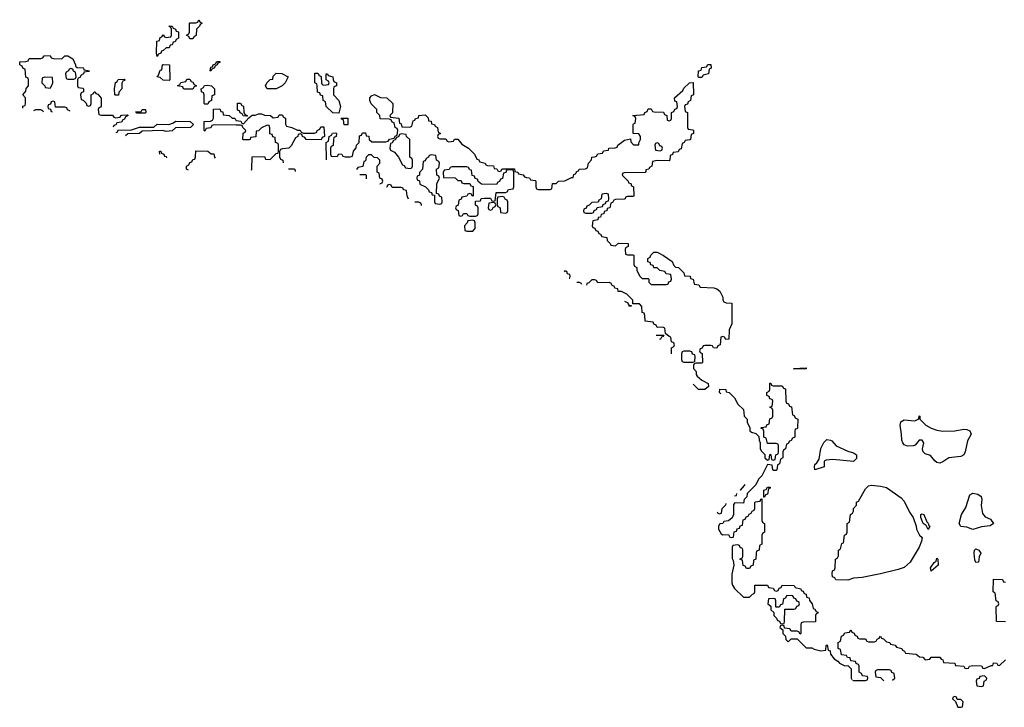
# Model space of a CAD drawing. Header units: inches. Extents: x 2773267 to 2867901, y 875810 to 985774.
# Tile 2 of 60: x 2778546 to 2785162, y 917154 to 921774. Entities that reach past the tile are written whole.
import ezdxf

# ---------------------------------------------------------------- set-up
doc = ezdxf.new("R2010")
doc.units = ezdxf.units.IN
doc.header["$MEASUREMENT"] = 0
for name, color, linetype in [('C7972', 7, 'Continuous'), ('C7981', 7, 'Continuous'), ('C7982', 7, 'Continuous')]:
    doc.layers.add(name, color=color, linetype=linetype)

msp = doc.modelspace()

# ---------------------------------------------------------------- linework, layer by layer
at = {"layer": 'C7972', "color": 6}
for points in [[(2779470, 921526), (2779466, 921550), (2779468, 921630), (2779486, 921634), (2779490, 921654), (2779502, 921658), (2779510, 921672), (2779518, 921658), (2779530, 921654), (2779562, 921658), (2779566, 921670), (2779566, 921710), (2779562, 921722), (2779548, 921730), (2779571.6, 921731.6), (2779578, 921718), (2779594, 921710), (2779598, 921698), (2779612.7, 921692.7), (2779614, 921650), (2779598, 921642), (2779590, 921626), (2779578, 921622), (2779570, 921606), (2779558, 921602), (2779550, 921586), (2779530, 921586), (2779510, 921566), (2779498, 921562), (2779494, 921550), (2779478, 921542)], [(2779690, 921646), (2779682, 921662), (2779666, 921670), (2779682, 921678), (2779686, 921690), (2779686, 921750), (2779690, 921754), (2779730, 921754), (2779742, 921758), (2779750, 921774), (2779758, 921758), (2779772, 921750), (2779758, 921742), (2779754, 921730), (2779734, 921710), (2779731.1, 921668.9), (2779718, 921662), (2779710, 921646)], [(2779550, 921366), (2779510, 921368), (2779490, 921386), (2779468, 921390), (2779478, 921402), (2779490, 921434), (2779502, 921438), (2779506, 921470), (2779510, 921474), (2779551.6, 921471.6), (2779554, 921370)], [(2779830, 921428), (2779826, 921430), (2779830, 921454), (2779842, 921458), (2779846, 921470), (2779862, 921478), (2779870, 921494), (2779890, 921494), (2779890, 921486), (2779878, 921482), (2779874, 921470), (2779858, 921462), (2779854, 921450), (2779838, 921442)], [(2778890, 921446), (2778878, 921442), (2778874, 921430), (2778858, 921422), (2778854, 921410), (2778858, 921378), (2778870, 921374), (2778910, 921374), (2778922, 921378), (2778926, 921390), (2778922, 921422), (2778908, 921428), (2778902, 921442)], [(2778712.7, 921387.3), (2778698, 921382), (2778694, 921350), (2778714, 921330), (2778718, 921318), (2778750, 921314), (2778758, 921322), (2778768, 921350), (2778766, 921386)], [(2779190, 921266), (2779186, 921270), (2779182, 921310), (2779188.9, 921351.1), (2779202, 921358), (2779208.4, 921371.6), (2779250, 921374), (2779254, 921370), (2779250, 921366), (2779238, 921362), (2779232.7, 921347.3), (2779231.3, 921310), (2779212, 921288), (2779210, 921268)], [(2779652.7, 921307.3), (2779646, 921310), (2779642, 921322), (2779606, 921330), (2779622, 921338), (2779628.7, 921351.3), (2779662, 921358), (2779670, 921374), (2779690, 921374), (2779698, 921358), (2779710, 921354), (2779718, 921338), (2779734, 921330), (2779718, 921322), (2779710, 921308)], [(2779790, 921206), (2779786, 921210), (2779786, 921270), (2779782, 921282), (2779768.4, 921288.4), (2779766, 921310), (2779782, 921318), (2779788.4, 921331.6), (2779810, 921334), (2779834, 921330), (2779854, 921310), (2779854, 921270), (2779838, 921262), (2779834, 921230), (2779818, 921222), (2779810, 921206)], [(2779330, 921146), (2779326, 921154), (2779350, 921154), (2779362, 921158), (2779368.4, 921171.6), (2779391.3, 921171.3), (2779394, 921150), (2779390, 921146)]]:
    msp.add_lwpolyline(points, close=True, dxfattribs=at)
for points in [[(2778566.6, 921180.4), (2778567.3, 921192.7), (2778582, 921198), (2778586, 921210), (2778586, 921250), (2778568, 921270), (2778587.3, 921292.7), (2778588.4, 921311.6), (2778606, 921330), (2778606, 921370), (2778602, 921382), (2778588, 921388), (2778582, 921442), (2778570, 921446), (2778562, 921462), (2778546, 921470), (2778546, 921490), (2778587.3, 921492.7), (2778602, 921498), (2778610, 921514), (2778687.3, 921512.7), (2778702, 921518), (2778710, 921532), (2778750, 921534), (2778758, 921518), (2778772.7, 921512.7), (2778828.4, 921511.6), (2778850, 921532), (2778868.7, 921531.3), (2778902, 921510), (2778922, 921470), (2778922, 921462), (2778932, 921452), (2778974, 921450), (2778978, 921438), (2779014, 921430), (2779010, 921426), (2778978, 921422), (2778974, 921410), (2778958, 921402), (2778950, 921386), (2778938, 921382), (2778934, 921370), (2778934, 921330), (2778938, 921318), (2778970, 921314), (2778974, 921310), (2778974, 921290), (2778958, 921282), (2778954, 921270), (2778958, 921238), (2778972.7, 921232.7), (2778992.7, 921212.7), (2778998, 921198), (2779010, 921194), (2779022, 921198), (2779026, 921210), (2779026, 921270), (2779042, 921278), (2779046, 921290), (2779054, 921290), (2779058, 921278), (2779070, 921274), (2779092.7, 921247.3), (2779092.7, 921192.7), (2779090, 921186), (2779078, 921182), (2779074, 921170), (2779078, 921138), (2779092.7, 921132.7), (2779170, 921132), (2779178, 921118), (2779190, 921114), (2779222, 921118), (2779226, 921130), (2779232.7, 921132.7), (2779270, 921134), (2779274, 921130), (2779258, 921122), (2779250, 921106), (2779238, 921102), (2779230, 921086), (2779198, 921082), (2779192.7, 921067.3), (2779178, 921062), (2779174.4, 921051.1)], [(2778770, 921226), (2778758, 921222), (2778752.7, 921207.3), (2778738, 921202), (2778734, 921190), (2778738, 921178), (2778752.7, 921172.7), (2778758, 921158), (2778763.5, 921156)], [(2778882.7, 921160.1), (2778882, 921162), (2778868, 921168), (2778862, 921182), (2778850, 921186), (2778787.3, 921187.3), (2778782, 921222), (2778770, 921226)], [(2778704.9, 921153.3), (2778702, 921162), (2778687.3, 921167.3), (2778652.7, 921167.3), (2778638.8, 921162.3)], [(2780000, 921066.2), (2779852.7, 921067.3), (2779838, 921062), (2779830, 921048), (2779798, 921042), (2779790, 921026), (2779786, 921030), (2779786, 921090), (2779827.3, 921092.7), (2779842, 921098), (2779847.3, 921112.7), (2779847.3, 921172.7), (2779890, 921174), (2779898, 921158), (2779910, 921154), (2779914, 921134), (2779954, 921130), (2779972.7, 921112.7), (2779992, 921112), (2779998, 921098), (2780000, 921097.7)], [(2779194.8, 921015.6), (2779202, 921018), (2779210, 921034), (2779290, 921031.3), (2779350, 921051), (2779447.3, 921052.7), (2779470, 921072), (2779549.2, 921070.8), (2779579, 921081), (2779592.7, 921092.7), (2779691.1, 921091.1), (2779714, 921070), (2779694, 921050), (2779592, 921048), (2779570, 921028), (2779530, 921022), (2779508.9, 921028.9), (2779370, 921026), (2779350.7, 921009.3), (2779272.7, 921007.3), (2779257, 920992.8)], [(2779487, 920869.4), (2779486, 920890), (2779494, 920890), (2779498, 920878), (2779514, 920870), (2779518, 920858), (2779530, 920854), (2779531.4, 920845.5)], [(2779680.5, 920762.8), (2779666, 920770), (2779666, 920790), (2779682, 920798), (2779690, 920814), (2779702, 920818), (2779710, 920834), (2779722, 920838), (2779728, 920852), (2779730, 920892), (2779810, 920891.3), (2779832.7, 920872.7), (2779850, 920872), (2779854, 920850), (2779859.8, 920843.9)]]:
    msp.add_lwpolyline(points, dxfattribs=at)
at = {"layer": 'C7981', "color": 6}
msp.add_line((2782322.9, 919995.2), (2782322.3, 920000), dxfattribs=at)
for points in [[(2782357.3, 920000), (2782354.2, 919990.7)], [(2782925.7, 919529.2), (2782926, 919530), (2782926, 919570), (2782942, 919578), (2782946, 919590), (2782942, 919602), (2782926, 919610), (2782922, 919642), (2782910, 919646), (2782886, 919666), (2782882, 919702), (2782867.3, 919707.3), (2782830, 919706), (2782822, 919722), (2782807.3, 919727.3), (2782802, 919742), (2782748, 919748), (2782747.3, 919787.3), (2782742, 919802), (2782730, 919806), (2782727.3, 919847.3), (2782710, 919866), (2782666, 919866), (2782666, 919890), (2782626, 919930), (2782590, 919948), (2782568.7, 919948.7), (2782566, 919966), (2782546, 919970), (2782542, 919982), (2782526, 919990), (2782522.7, 920000)], [(2782784, 920000), (2782790, 919994), (2782890, 919994), (2782902, 919998), (2782902.7, 920000)], [(2783077.6, 920000), (2783078, 919998), (2783110, 919992), (2783118, 919978), (2783210, 919971.3), (2783230, 919964.7), (2783250.7, 919950), (2783271.3, 919910), (2783272, 919892), (2783278, 919878), (2783292.7, 919872.7), (2783331.3, 919870), (2783332, 919730), (2783314, 919690), (2783311.6, 919628.4), (2783290, 919626), (2783282, 919642), (2783270, 919646), (2783258, 919642), (2783252, 919590), (2783238, 919582), (2783230, 919568), (2783208.4, 919568.4), (2783202, 919582), (2783190, 919586), (2783150, 919586), (2783138, 919582), (2783132.7, 919567.3), (2783118, 919562), (2783114, 919550), (2783118, 919538), (2783132, 919532), (2783134, 919470), (2783130, 919466), (2783090, 919466), (2783078, 919462), (2783074, 919450), (2783074, 919430), (2783091.3, 919411.3), (2783091.3, 919390), (2783098, 919378), (2783130, 919351.3), (2783172, 919330), (2783174, 919310), (2783151.1, 919288.9), (2783108, 919290), (2783072.1, 919325.9)], [(2782611.2, 919883), (2782632.7, 919872.7), (2782638, 919858), (2782654, 919854), (2782654, 919850), (2782639.7, 919847.1)], [(2782823.6, 919654), (2782874, 919654), (2782870, 919646), (2782858, 919642), (2782852.7, 919627.3), (2782845.5, 919624.7)], [(2783257.1, 919260.9), (2783248, 919270), (2783250, 919291.3), (2783292, 919290), (2783294, 919274), (2783314, 919270), (2783350, 919234), (2783372, 919190), (2783410, 919154), (2783414, 919110), (2783434, 919090), (2783434, 919070), (2783452, 919032), (2783452.7, 919012.7), (2783463.6, 919003.6), (2783492.7, 918992.7), (2783512.7, 918972.7), (2783514, 918950), (2783522, 918930), (2783522, 918890), (2783530, 918874), (2783552.7, 918852.7), (2783554, 918830), (2783570, 918814), (2783582, 918818), (2783586, 918850), (2783590, 918854), (2783594, 918850), (2783598, 918818), (2783610, 918814), (2783622, 918818), (2783626, 918850), (2783642, 918858), (2783646, 918870), (2783646, 918910), (2783642, 918922), (2783630, 918926), (2783570, 918926), (2783562, 918962), (2783546, 918970), (2783546, 919010), (2783542, 919022), (2783526, 919030), (2783530, 919034), (2783562, 919038), (2783567.3, 919052.7), (2783582, 919058), (2783587.3, 919092.7), (2783602, 919098), (2783606, 919110), (2783606, 919150), (2783602, 919162), (2783586, 919170), (2783602, 919178), (2783606, 919210), (2783602, 919222), (2783587.3, 919227.3), (2783582, 919242), (2783566, 919250), (2783566, 919270), (2783582, 919278), (2783586, 919290), (2783587.3, 919332.7), (2783592.7, 919332.7), (2783598, 919318), (2783610, 919314), (2783670, 919314), (2783678, 919298), (2783692.7, 919292.7), (2783694, 919210), (2783698, 919198), (2783712.7, 919192.7), (2783718, 919178), (2783732.7, 919172.7), (2783738, 919118), (2783750, 919114), (2783758, 919098), (2783774, 919090), (2783772.7, 919032.7), (2783770, 919026), (2783758, 919022), (2783754, 919010), (2783754, 918970), (2783738, 918962), (2783730, 918946), (2783718, 918942), (2783710, 918926), (2783698, 918922), (2783692, 918890), (2783678, 918882), (2783674, 918870), (2783674, 918830), (2783658, 918822), (2783652, 918790), (2783638, 918782), (2783634, 918750), (2783630, 918746), (2783610, 918746), (2783606, 918750), (2783602, 918782), (2783570, 918786), (2783534, 918710), (2783510, 918686), (2783492, 918648), (2783434, 918590), (2783431.6, 918568.4), (2783414, 918550), (2783410, 918526), (2783352.7, 918527.3), (2783343.6, 918516.4), (2783342, 918450), (2783332.7, 918427.3), (2783310, 918406), (2783278, 918402), (2783271.6, 918388.4), (2783250, 918386), (2783242, 918370), (2783242, 918350), (2783259.6, 918319.6), (2783270, 918312), (2783310, 918314), (2783318, 918298), (2783330, 918294), (2783342, 918298), (2783347.3, 918332.7), (2783362, 918338), (2783367.3, 918352.7), (2783382, 918358), (2783387.3, 918372.7), (2783402, 918378), (2783407.3, 918412.7), (2783422, 918418), (2783427.3, 918432.7), (2783442, 918438), (2783447.3, 918452.7), (2783462, 918458), (2783468, 918472), (2783482, 918478), (2783486, 918490), (2783486, 918530), (2783490, 918534), (2783522, 918538), (2783527.3, 918552.7), (2783534, 918554), (2783534, 918410), (2783538, 918398), (2783552, 918390), (2783552, 918330), (2783538, 918322), (2783534, 918310), (2783534, 918250), (2783518, 918242), (2783514, 918210), (2783498, 918202), (2783494, 918190), (2783492, 918150), (2783478, 918142), (2783474, 918110), (2783458, 918102), (2783450, 918086), (2783430, 918086), (2783422, 918102), (2783407.3, 918107.3), (2783402, 918142), (2783386, 918150), (2783402, 918158), (2783406, 918170), (2783406, 918210), (2783402, 918222), (2783387.3, 918227.3), (2783382, 918242), (2783370, 918246), (2783338, 918242), (2783334, 918230), (2783332.7, 918152.7), (2783339.6, 918139.6), (2783344.7, 918110), (2783331.1, 918048.9), (2783331, 917990), (2783335.3, 917975.3), (2783350, 917952), (2783410, 917894), (2783450, 917894), (2783470, 917914), (2783482, 917918), (2783486, 917930), (2783486, 917974), (2783570, 917974), (2783578, 917958), (2783610, 917954), (2783618, 917938), (2783630, 917934), (2783642, 917938), (2783650, 917954), (2783662, 917958), (2783670, 917974), (2783750, 917972), (2783758, 917958), (2783794, 917950), (2783798, 917938), (2783810, 917934), (2783818, 917918), (2783830, 917914), (2783834, 917894), (2783852, 917890), (2783852.7, 917872.7), (2783872, 917850), (2783878, 917818), (2783890, 917814), (2783898, 917798), (2783910, 917794), (2783911.6, 917788.4), (2783898, 917782), (2783894, 917770), (2783892.7, 917727.3), (2783810, 917726), (2783798, 917722), (2783794, 917710), (2783794, 917650), (2783790, 917646), (2783782, 917662), (2783770, 917666), (2783730, 917666), (2783722, 917682), (2783686, 917686), (2783682, 917702), (2783670, 917706), (2783658, 917702), (2783654, 917690), (2783674, 917674), (2783674, 917650), (2783691.6, 917631.6), (2783694, 917610), (2783710, 917594), (2783730, 917614), (2783770, 917614), (2783830, 917554), (2783870, 917554), (2783885.4, 917545.4), (2783930, 917534), (2783962, 917538), (2783966, 917570), (2783972.7, 917572.7), (2783978, 917538), (2783992.7, 917532.7), (2783994, 917510), (2784019.6, 917479.6), (2784043.6, 917463.6), (2784054, 917450), (2784090, 917432), (2784110, 917434), (2784132.7, 917412.7), (2784134, 917350), (2784136.8, 917341.6)], [(2783387.7, 918614.8), (2783390, 918614), (2783416.4, 918643.6), (2783420.2, 918651.6)], [(2783349.8, 918574), (2783350, 918574), (2783362, 918578), (2783366, 918590)], [(2783233.2, 918467.6), (2783238, 918458), (2783250, 918454), (2783262, 918458), (2783266, 918490), (2783290, 918514), (2783294.1, 918523.2)], [(2785170, 917728), (2785108.9, 917731.1), (2785107.3, 917827.3), (2785110, 917834), (2785122, 917838), (2785126, 917850), (2785122, 917862), (2785108.4, 917868.4), (2785102, 917922), (2785088, 917930), (2785090, 918014), (2785150, 918012), (2785158, 917998), (2785170, 917994)], [(2784142, 917336.7), (2784150, 917334), (2784230, 917334), (2784242, 917338), (2784246, 917350), (2784242, 917362), (2784210, 917366), (2784202, 917382), (2784186, 917390), (2784186, 917430), (2784182, 917442), (2784167.3, 917447.3), (2784162, 917462), (2784130, 917466), (2784126, 917486), (2784108.4, 917488.4), (2784102, 917502), (2784067.3, 917507.3), (2784062, 917542), (2784046, 917550), (2784046, 917590), (2784062, 917598), (2784067.3, 917632.7), (2784082, 917638), (2784090, 917654), (2784122, 917658), (2784130, 917674), (2784138, 917658), (2784152.7, 917652.7), (2784158, 917638), (2784172.7, 917632.7), (2784178, 917618), (2784190, 917614), (2784230, 917614), (2784238, 917598), (2784250, 917594), (2784290, 917594), (2784302, 917598), (2784307.3, 917612.7), (2784322, 917618), (2784330, 917631.3), (2784338, 917618), (2784350, 917614), (2784370, 917594), (2784394, 917590), (2784398, 917578), (2784430, 917572), (2784438, 917558), (2784474, 917550), (2784478, 917538), (2784492, 917532), (2784498, 917518), (2784570, 917512), (2784592.7, 917492.7), (2784614, 917490), (2784630, 917474), (2784662, 917478), (2784670, 917492), (2784730, 917492), (2784738, 917478), (2784750, 917474), (2784754, 917454), (2784830, 917451.3), (2784834, 917434), (2784891.1, 917431.1), (2784898, 917418), (2784910, 917414), (2784922, 917418), (2784928.7, 917431.3), (2784950, 917434), (2785010, 917432), (2785018, 917418), (2785030, 917414), (2785074, 917434), (2785086, 917434), (2785090, 917452), (2785111.6, 917451.6), (2785118, 917438), (2785130, 917434), (2785170, 917472)], [(2784390, 917406), (2784310, 917406), (2784298, 917402), (2784294, 917390), (2784298, 917358), (2784330, 917354), (2784352.8, 917331.2)], [(2784410.3, 917335.4), (2784426, 917350), (2784422, 917382), (2784407.3, 917387.3), (2784402, 917402), (2784390, 917406)]]:
    msp.add_lwpolyline(points, dxfattribs=at)
for points in [[(2783050, 919546), (2783010, 919546), (2782998, 919542), (2782994, 919530), (2782994, 919490), (2782998, 919478), (2783010, 919474), (2783070, 919474), (2783082, 919478), (2783086, 919510), (2783082, 919522), (2783067.3, 919527.3), (2783062, 919542)], [(2783750, 919426), (2783746, 919430), (2783830, 919434), (2783830, 919428.7)], [(2784750, 919010.4), (2784830, 919012.2), (2784890, 919023.1), (2784910, 919021.3), (2784931.3, 919011.3), (2784940.2, 918990), (2784915.3, 918944.7), (2784899.7, 918870), (2784891.3, 918850), (2784870, 918839.8), (2784790, 918829.8), (2784750, 918802.2), (2784730, 918795.4), (2784710, 918798.4), (2784694.8, 918810), (2784666.1, 918846.1), (2784630, 918856.3), (2784616.3, 918870), (2784611.8, 918890), (2784622, 918930), (2784610, 918948), (2784590, 918948.7), (2784564.1, 918915.9), (2784550.3, 918909.7), (2784512, 918907.9), (2784490, 918918), (2784479.8, 918930), (2784474.2, 918950), (2784472.6, 918990), (2784461.5, 919050), (2784467.8, 919072.2), (2784490, 919084.5), (2784562, 919078), (2784588, 919092), (2784590, 919112), (2784594, 919110), (2784594, 919090), (2784636, 919050), (2784670, 919030.5), (2784710, 919017.1)], [(2784150, 918806.6), (2784010, 918819), (2783965.4, 918814.6), (2783952.7, 918807.3), (2783952, 918770), (2783890, 918749.6), (2783886.2, 918770), (2783890, 918786), (2783903.3, 918796.7), (2783918.6, 918821.4), (2783930, 918893.4), (2783950, 918933), (2783970, 918954), (2783994, 918950), (2784003.6, 918943.6), (2784032, 918910), (2784110, 918874), (2784150, 918864), (2784170.2, 918850.2), (2784170, 918825.2)], [(2783546, 918566), (2783547.3, 918612.7), (2783562, 918618), (2783570, 918634), (2783590, 918634), (2783590, 918626), (2783578, 918622), (2783570, 918586), (2783558, 918582), (2783550, 918566)], [(2784110, 918009.3), (2784030, 918009.6), (2784023.1, 918023.1), (2784008, 918030), (2784006, 918050), (2784008.4, 918071.6), (2784022, 918078), (2784026, 918090), (2784028, 918150), (2784042, 918158), (2784047.3, 918172.7), (2784048, 918210), (2784062, 918218), (2784070, 918254), (2784082, 918258), (2784088.4, 918311.6), (2784102, 918318), (2784106, 918330), (2784106, 918390), (2784122, 918398), (2784128, 918450), (2784142, 918458), (2784148, 918472), (2784148.7, 918490), (2784168.9, 918511.1), (2784170, 918531.3), (2784182, 918538), (2784230, 918622), (2784250, 918641), (2784270, 918646), (2784330, 918640.5), (2784371, 918630), (2784470, 918560.7), (2784490, 918539.1), (2784525.7, 918465.7), (2784551, 918430), (2784570.9, 918370.9), (2784571.3, 918351.3), (2784591.6, 918311.6), (2784610, 918294), (2784606, 918270), (2784590.5, 918230.5), (2784530.1, 918129.9), (2784490, 918094), (2784450, 918079.7), (2784330, 918051.8), (2784206.3, 918026.3), (2784150, 918021.2)], [(2784950, 918349.6), (2784910, 918364), (2784870, 918369), (2784859, 918390), (2784875.1, 918450), (2784902.9, 918497.1), (2784930, 918581), (2784950, 918593.4), (2784985.2, 918585.2), (2785006, 918570), (2785010.8, 918550), (2785006, 918510), (2785015.3, 918455.3), (2785034.4, 918434.4), (2785070, 918418.8), (2785090.8, 918390), (2785066.4, 918373.6), (2785010, 918366.6)], [(2784650, 918349.4), (2784636.4, 918376.4), (2784618, 918390), (2784610, 918406), (2784602, 918430), (2784602, 918450), (2784610, 918454.8), (2784622, 918450), (2784641, 918401), (2784650, 918392), (2784654.8, 918374.8), (2784662, 918370), (2784654, 918350)], [(2784970, 918128), (2784964.7, 918144.7), (2784959, 918190), (2784962, 918210), (2784970, 918218), (2784991.3, 918210), (2785004.7, 918190), (2784994.4, 918165.6), (2784990, 918128.7)], [(2784670, 918068.7), (2784667, 918090), (2784690, 918126), (2784704.1, 918135.9), (2784710, 918156), (2784716, 918150), (2784718.8, 918110)], [(2783730, 917906), (2783698, 917902), (2783692.7, 917887.3), (2783678, 917882), (2783672.7, 917847.3), (2783658, 917842), (2783650, 917826), (2783630, 917826), (2783626, 917830), (2783626, 917870), (2783622, 917882), (2783610, 917886), (2783578, 917882), (2783574, 917850), (2783592.7, 917832.7), (2783594, 917810), (2783614, 917790), (2783614, 917770), (2783632.7, 917752.7), (2783638, 917738), (2783652.7, 917732.7), (2783658, 917718), (2783670, 917714), (2783682, 917718), (2783686, 917730), (2783687.3, 917812.7), (2783750, 917814), (2783762, 917818), (2783767.3, 917832.7), (2783782, 917838), (2783786, 917850), (2783782, 917862), (2783767.3, 917867.3), (2783762, 917882), (2783747.3, 917887.3), (2783742, 917902)], [(2785030, 917366), (2784998, 917362), (2784992.7, 917347.3), (2784978, 917342), (2784974, 917330), (2784978, 917298), (2785010, 917294), (2785022, 917298), (2785026, 917330), (2785042, 917338), (2785046, 917350)], [(2784830, 917226), (2784818, 917222), (2784814, 917210), (2784834, 917194), (2784850, 917154), (2784870, 917154), (2784882, 917158), (2784886, 917190), (2784870, 917206), (2784846, 917206), (2784842, 917222)]]:
    msp.add_lwpolyline(points, close=True, dxfattribs=at)
at = {"layer": 'C7982', "color": 6}
for points in [[(2783110, 921386), (2783106, 921390), (2783108, 921430), (2783126, 921434), (2783130, 921452), (2783162, 921458), (2783170, 921474), (2783190, 921474), (2783191.6, 921448.4), (2783178, 921442), (2783174, 921410), (2783138, 921402), (2783130, 921386)], [(2780270, 921308.7), (2780208, 921310), (2780198, 921330), (2780206, 921350), (2780230, 921372), (2780246, 921374), (2780250, 921394), (2780270, 921414), (2780308, 921412), (2780350.7, 921390.7), (2780330.7, 921349.3), (2780310, 921328.7)], [(2780590, 921334), (2780622, 921338), (2780626, 921350), (2780622, 921362), (2780606, 921370), (2780606, 921410), (2780614, 921410), (2780618, 921398), (2780651.3, 921390), (2780652, 921372), (2780658, 921358), (2780674, 921350), (2780674, 921330), (2780658, 921322), (2780654, 921310), (2780654, 921270), (2780691.3, 921230), (2780702, 921190), (2780690, 921146), (2780650, 921148), (2780606, 921190), (2780602, 921222), (2780586, 921230), (2780582, 921262), (2780567.3, 921267.3), (2780562, 921282), (2780547.3, 921287.3), (2780546, 921330), (2780542, 921342), (2780528.7, 921350), (2780530, 921414), (2780550, 921414), (2780558, 921398), (2780572.7, 921392.7), (2780574, 921350), (2780578, 921338)], [(2780070, 921126), (2780047.3, 921127.3), (2780042, 921142), (2780027.3, 921147.3), (2780022, 921162), (2780010, 921166), (2780010, 921214), (2780030, 921214), (2780038, 921198), (2780050, 921194), (2780052.7, 921152.7), (2780058, 921138), (2780074, 921130), (2780074, 921126)], [(2780727.3, 921067.3), (2780722, 921102), (2780710, 921106), (2780707.3, 921112.7), (2780750, 921112), (2780750, 921068)], [(2781110, 921006), (2781098, 921002), (2781092, 920988), (2781078, 920982), (2781070, 920966), (2781058, 920962), (2781050, 920946), (2781038, 920942), (2781034, 920910), (2781038, 920898), (2781063.6, 920883.6), (2781092, 920850), (2781118, 920798), (2781130, 920794), (2781138, 920778), (2781170, 920774), (2781182, 920778), (2781186, 920790), (2781186, 920830), (2781182, 920842), (2781168, 920850), (2781168, 920970), (2781146, 920990), (2781142, 921002)], [(2782830, 920946), (2782818, 920942), (2782814, 920930), (2782818, 920898), (2782850, 920894), (2782862, 920898), (2782866, 920910), (2782862, 920922), (2782847.3, 920927.3), (2782842, 920942)], [(2781310, 920866), (2781298, 920862), (2781294, 920850), (2781278, 920842), (2781270, 920826), (2781258, 920822), (2781252, 920770), (2781232.7, 920747.3), (2781231.6, 920728.4), (2781218, 920722), (2781214, 920710), (2781218, 920698), (2781231.6, 920691.6), (2781234, 920670), (2781274, 920650), (2781294, 920630), (2781298, 920618), (2781312.7, 920612.7), (2781318, 920598), (2781334, 920594), (2781334, 920550), (2781338, 920538), (2781370, 920534), (2781382, 920538), (2781386, 920550), (2781382, 920582), (2781367.3, 920587.3), (2781362, 920602), (2781346, 920606), (2781348.9, 920671.1), (2781366, 920710), (2781362, 920722), (2781348, 920730), (2781346, 920770), (2781362, 920778), (2781366, 920810), (2781362, 920822), (2781346, 920830), (2781342, 920862)], [(2781550, 920786), (2781450, 920786), (2781438, 920782), (2781431.6, 920768.4), (2781398, 920762), (2781392.7, 920747.3), (2781394, 920714), (2781471.6, 920711.6), (2781490, 920694), (2781512.7, 920692.7), (2781518, 920678), (2781530, 920674), (2781570, 920674), (2781578, 920658), (2781592.7, 920652.7), (2781592.7, 920587.3), (2781586, 920590), (2781582, 920602), (2781570, 920606), (2781558, 920602), (2781551.6, 920588.4), (2781518, 920582), (2781512, 920568), (2781498, 920562), (2781491.6, 920528.4), (2781478, 920522), (2781474, 920510), (2781478, 920498), (2781491.6, 920491.6), (2781498, 920458), (2781510, 920454), (2781522, 920458), (2781528.4, 920471.6), (2781550, 920472), (2781558, 920458), (2781570, 920454), (2781610, 920454), (2781622, 920458), (2781626, 920470), (2781626, 920510), (2781622, 920522), (2781608.4, 920528.4), (2781610, 920554), (2781642, 920558), (2781648, 920572), (2781670, 920574), (2781710, 920574), (2781718, 920558), (2781730, 920554), (2781742, 920558), (2781747.3, 920612.7), (2781810, 920614), (2781822, 920618), (2781830, 920632), (2781862, 920638), (2781866, 920650), (2781866, 920750), (2781862, 920762), (2781850, 920766), (2781818, 920762), (2781812, 920748), (2781798, 920742), (2781790, 920706), (2781778, 920702), (2781770, 920686), (2781758, 920682), (2781750, 920666), (2781648.4, 920668.4), (2781627.3, 920687.3), (2781622, 920702), (2781607.3, 920707.3), (2781602, 920722), (2781587.3, 920727.3), (2781582, 920762), (2781570, 920766), (2781562, 920782)], [(2782490, 920606), (2782458, 920602), (2782454, 920570), (2782438, 920562), (2782432.7, 920547.3), (2782390, 920546), (2782372.7, 920527.3), (2782358, 920522), (2782352.7, 920507.3), (2782338, 920502), (2782334, 920490), (2782338, 920478), (2782350, 920474), (2782390, 920474), (2782402, 920478), (2782407.3, 920492.7), (2782422, 920498), (2782427.3, 920512.7), (2782462, 920518), (2782467.3, 920532.7), (2782482, 920538), (2782487.3, 920552.7), (2782502, 920558), (2782506, 920570), (2782502, 920602)], [(2781730, 920546), (2781698, 920542), (2781694, 920510), (2781698, 920498), (2781710, 920494), (2781722, 920498), (2781727.3, 920512.7), (2781742, 920518), (2781746, 920530), (2781742, 920542)], [(2781790, 920586), (2781758, 920582), (2781754, 920570), (2781754, 920530), (2781758, 920518), (2781774, 920510), (2781778, 920478), (2781810, 920474), (2781822, 920478), (2781826, 920490), (2781826, 920550), (2781822, 920562), (2781807.3, 920567.3), (2781802, 920582)], [(2781590, 920426), (2781558, 920422), (2781554, 920410), (2781534, 920390), (2781538, 920358), (2781550, 920354), (2781590, 920354), (2781606, 920370), (2781606, 920410), (2781602, 920422)]]:
    msp.add_lwpolyline(points, close=True, dxfattribs=at)
for points in [[(2780606.9, 920831.5), (2780607.3, 920832.7), (2780606, 920950), (2780622, 920958), (2780626, 920990), (2780642, 920998), (2780647.3, 921012.7), (2780670, 921014), (2780674, 921010), (2780672, 920990), (2780658, 920982), (2780654, 920970), (2780651.6, 920928.4), (2780638, 920922), (2780634, 920910), (2780634, 920870), (2780638, 920858), (2780650, 920854), (2780682, 920858), (2780690, 920872), (2780711.6, 920871.6), (2780718, 920858), (2780732.7, 920852.7), (2780767.3, 920852.7), (2780782, 920858), (2780788.4, 920891.6), (2780808, 920912), (2780810, 920932), (2780828, 920950), (2780830, 920994), (2780842, 920998), (2780850, 921014), (2780870, 921014), (2780874, 920994), (2780891.1, 920991.1), (2780894, 920970), (2780912.7, 920952.7), (2781007.3, 920952.7), (2781022, 920958), (2781030, 920972), (2781062, 920978), (2781068, 920992), (2781082, 920998), (2781086, 921030), (2781082, 921042), (2781068, 921050), (2781062, 921082), (2781050, 921086), (2781042, 921102), (2781030, 921106), (2780968.9, 921108.9), (2780966, 921130), (2780946, 921150), (2780946, 921170), (2780908.4, 921208.4), (2780898, 921230), (2780898, 921250), (2780910, 921262), (2780930, 921270.6), (2780970, 921251.3), (2781012, 921250), (2781054, 921210), (2781052, 921148), (2781034, 921130), (2781038, 921118), (2781092.7, 921112.7), (2781098, 921078), (2781110, 921074), (2781114, 921054), (2781167.3, 921052.7), (2781182, 921058), (2781190, 921094), (2781202, 921098), (2781206, 921110), (2781226, 921114), (2781228.9, 921131.1), (2781270, 921134), (2781290, 921114), (2781294, 921094), (2781310, 921092), (2781314, 921074), (2781334, 921070), (2781338, 921058), (2781354, 921050), (2781358, 921018), (2781374, 921010), (2781358, 921002), (2781354, 920990), (2781358, 920978), (2781370, 920974), (2781410, 920974), (2781418, 920958), (2781430, 920954), (2781462, 920958), (2781468.9, 920971.1), (2781490, 920971.3), (2781518, 920938), (2781562, 920910), (2781602, 920870), (2781618, 920838), (2781630, 920834), (2781638, 920818), (2781674, 920810), (2781678, 920798), (2781690, 920794), (2781730, 920791.3), (2781734, 920774), (2781751.6, 920771.6), (2781758, 920758), (2781770, 920754), (2781782, 920758), (2781786, 920770), (2781792.7, 920772.7), (2781870, 920771), (2781874, 920754), (2781894, 920750), (2781898, 920738), (2781930, 920732), (2781938, 920718), (2781952.7, 920712.7), (2781971.6, 920711.6), (2781978, 920698), (2782010, 920694), (2782014, 920690), (2782014, 920650), (2782018, 920638), (2782030, 920634), (2782110, 920634), (2782122, 920638), (2782127.3, 920672.7), (2782150, 920674), (2782166, 920690), (2782210, 920691), (2782254, 920714), (2782266, 920714), (2782270, 920734), (2782282, 920738), (2782290, 920754), (2782302, 920758), (2782306, 920770), (2782347.3, 920772.7), (2782362, 920778), (2782368, 920810), (2782388.4, 920831.6), (2782390, 920851), (2782408.4, 920851.6), (2782422, 920858), (2782430, 920872), (2782462, 920878), (2782470, 920892), (2782502, 920898), (2782506, 920910), (2782547.3, 920912.7), (2782562, 920918), (2782566, 920930), (2782610, 920964.7), (2782650, 920974), (2782652.7, 920952.7), (2782670, 920934), (2782706, 920934), (2782706, 920946), (2782718, 920970), (2782718, 920990), (2782707.3, 921007.3), (2782668.4, 921008.4), (2782669.3, 921070.7), (2782670, 921074), (2782682, 921078), (2782686, 921110), (2782682, 921122), (2782666, 921130), (2782742, 921138), (2782746, 921150), (2782762, 921158), (2782770, 921174), (2782790, 921174), (2782798, 921158), (2782810, 921154), (2782872.7, 921152.7), (2782878, 921138), (2782894, 921130), (2782898, 921098), (2782910, 921094), (2782922, 921098), (2782926, 921110), (2782926, 921150), (2782942, 921158), (2782947.3, 921172.7), (2782962, 921178), (2782966, 921190), (2782962, 921222), (2782947.3, 921227.3), (2782946, 921250), (2783002, 921298), (2783010, 921314), (2783046, 921350), (2783072.7, 921352.7), (2783074, 921270), (2783058, 921262), (2783054, 921230), (2783038, 921222), (2783032.7, 921207.3), (2783018, 921202), (2783014, 921190), (2783018, 921158), (2783034, 921150), (2783034, 921050), (2783038, 921038), (2783070, 921034), (2783074, 921030), (2783074, 921010), (2783058, 921002), (2783054, 920970), (2783050, 920966), (2783018, 920962), (2783012, 920948), (2782998, 920942), (2782990, 920906), (2782978, 920902), (2782970, 920886), (2782938, 920882), (2782932.7, 920867.3), (2782918, 920862), (2782914, 920830), (2782910, 920826), (2782830, 920828), (2782798, 920822), (2782794, 920790), (2782778, 920782), (2782774, 920770), (2782754, 920766), (2782754, 920754), (2782748, 920748), (2782610, 920746), (2782598, 920742), (2782594, 920730), (2782634, 920690), (2782638, 920678), (2782652.7, 920672.7), (2782658, 920658), (2782671.6, 920651.6), (2782674, 920590), (2782670, 920586), (2782630, 920586), (2782618, 920582), (2782614, 920570), (2782607.3, 920567.3), (2782550, 920566), (2782538, 920562), (2782532, 920548), (2782518, 920542), (2782512, 920510), (2782494, 920506), (2782492, 920490), (2782474, 920486), (2782472, 920470), (2782454, 920466), (2782450, 920448), (2782434, 920446), (2782431.1, 920428.9), (2782398, 920422), (2782394, 920390), (2782398, 920378), (2782410, 920374), (2782418, 920358), (2782430, 920354), (2782438, 920338), (2782450, 920334), (2782458, 920318), (2782491.1, 920311.1), (2782494, 920290), (2782514, 920270), (2782518, 920258), (2782550, 920254), (2782570, 920272), (2782634, 920270), (2782634, 920250), (2782618, 920242), (2782614, 920230), (2782618, 920198), (2782630, 920194), (2782670, 920194), (2782674, 920190), (2782674, 920130), (2782678, 920118), (2782694, 920110), (2782694, 920090), (2782710, 920054), (2782730, 920034), (2782770, 920034), (2782774, 920030), (2782774, 920010), (2782784, 920000)], [(2780000, 921097.7), (2780032.7, 921092.7), (2780038, 921078), (2780050, 921074), (2780086, 921114), (2780108.4, 921131.6), (2780127.3, 921132.7), (2780150, 921142), (2780170, 921142), (2780190, 921132), (2780231.3, 921131.3), (2780250, 921114), (2780282, 921118), (2780290, 921134), (2780310, 921134), (2780318, 921118), (2780331.6, 921111.6), (2780332.7, 921072.7), (2780338, 921058), (2780374, 921050), (2780412.7, 921032.7), (2780430, 921032), (2780438, 921018), (2780452.7, 921012.7), (2780527.3, 921012.7), (2780542, 921018), (2780546, 921030), (2780562, 921038), (2780570, 921054), (2780590, 921054), (2780594, 920990), (2780578, 920982), (2780572.7, 920967.3), (2780470, 920968), (2780462, 920982), (2780446, 920990), (2780442, 921002), (2780430, 921006), (2780418, 921002), (2780414, 920990), (2780399.6, 920980.4), (2780370, 920926), (2780354, 920910), (2780312.7, 920907.3), (2780298, 920902), (2780292.7, 920887.3), (2780292.7, 920852.7), (2780298, 920838), (2780314, 920830), (2780316.3, 920811.6)], [(2780103.7, 920763.2), (2780106, 920770), (2780107.3, 920852.7), (2780190, 920854), (2780198, 920838), (2780230, 920834), (2780270, 920874), (2780282, 920878), (2780286, 920890), (2780286, 920930), (2780282, 920942), (2780266, 920950), (2780262, 920982), (2780247.3, 920987.3), (2780242, 921002), (2780228, 921008), (2780227.3, 921047.3), (2780222, 921062), (2780210, 921066), (2780170, 921048), (2780150, 921028), (2780134, 921026), (2780132.7, 920987.3), (2780098, 920982), (2780094, 920970), (2780087.3, 920967.3), (2780050, 920966), (2780046, 920970), (2780048.4, 921011.6), (2780062, 921018), (2780066, 921030), (2780046, 921050), (2780042, 921062), (2780030, 921066), (2780000, 921066.2)], [(2780968, 920669.9), (2780970, 920674), (2780982, 920678), (2780986, 920690), (2780982, 920702), (2780966, 920710), (2780962, 920742), (2780948, 920750), (2780948, 920790), (2780966, 920810), (2780966, 920830), (2780950, 920846), (2780928.7, 920848.7), (2780910, 920866), (2780890, 920866), (2780874, 920850), (2780870, 920826), (2780858, 920822), (2780852.7, 920787.3), (2780818, 920782), (2780810.3, 920766.5)], [(2780351.6, 920773), (2780352.7, 920772.7), (2780391.6, 920771.6), (2780398, 920758), (2780400.8, 920757.5)], [(2780832.5, 920732.8), (2780870, 920734), (2780874, 920730), (2780873.6, 920704.6)], [(2781159.7, 920568.3), (2781148.7, 920590), (2781146, 920626), (2781126, 920630), (2781122, 920642), (2781110, 920646), (2781050, 920646), (2781042, 920662), (2781030, 920666), (2781018, 920662), (2781012, 920648), (2781011.2, 920647.7)], [(2781245.4, 920525.5), (2781246, 920530), (2781242, 920542), (2781227.3, 920547.3), (2781201.1, 920547.6)], [(2782902.7, 920000), (2782907.3, 920012.7), (2782922, 920018), (2782926, 920030), (2782922, 920062), (2782890, 920066), (2782882, 920082), (2782848.4, 920088.4), (2782830, 920106), (2782807.3, 920107.3), (2782802, 920122), (2782787.3, 920127.3), (2782782, 920142), (2782767.3, 920147.3), (2782766, 920170), (2782782, 920178), (2782787.3, 920192.7), (2782808.4, 920211.6), (2782830, 920211.3), (2782871.3, 920190), (2782931, 920150), (2782942, 920122), (2782952, 920112), (2782974, 920110), (2783010, 920074), (2783014, 920054), (2783052, 920050), (2783054, 920034), (2783072, 920030), (2783077.6, 920000)], [(2782210, 920086), (2782204.2, 920079.8)], [(2782237.8, 920036.6), (2782242, 920038), (2782246, 920050), (2782242, 920062), (2782227.3, 920067.3), (2782222, 920082), (2782210, 920086)], [(2782522.7, 920000), (2782522, 920002), (2782507.3, 920007.3), (2782430, 920006), (2782422, 920022), (2782410, 920026), (2782390, 920026), (2782370, 920006), (2782358, 920002), (2782357.3, 920000)], [(2782322.3, 920000), (2782322, 920002), (2782307.3, 920007.3), (2782290.4, 920007.3)]]:
    msp.add_lwpolyline(points, dxfattribs=at)

doc.saveas('drawing.dxf')
